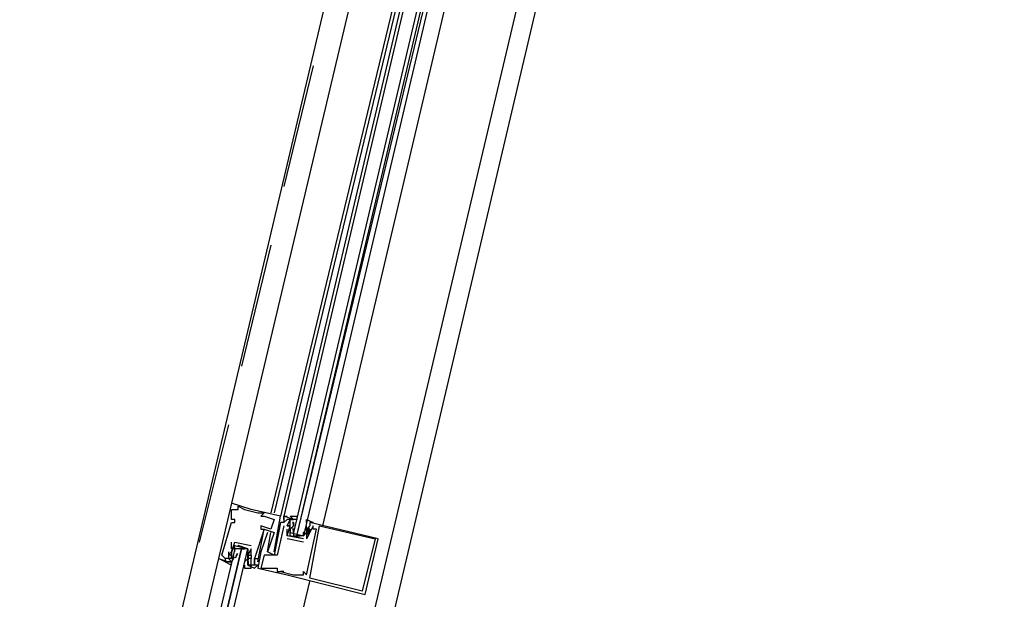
# Model space of a CAD drawing. Header units: feet. Extents: x -79 to 198, y -22 to 181.
# Tile 87 of 256: x 105.11 to 109.13, y 29.8 to 32.17. Entities that reach past the tile are written whole.
import ezdxf

# ---------------------------------------------------------------- set-up
doc = ezdxf.new("R2010")
doc.units = ezdxf.units.FT
doc.layers.add('A-LINEA', color=7, linetype='CONTINUOUS')

msp = doc.modelspace()

# ---------------------------------------------------------------- linework, layer by layer
at = {"layer": 'A-LINEA'}
for p, q in [((109.1333, 40.3378), (105.6533, 25.5778)), ((105.1067, 26.9511), (106.64, 33.4311)), ((105.8533, 26.7778), (107.3867, 33.2578)), ((106.64, 33.0044), (105.9733, 30.1911)), ((106.8133, 32.9644), (106.1333, 30.1511)), ((106.8267, 32.9644), (106.1467, 30.1511)), ((106.84, 32.9644), (106.1733, 30.1378)), ((106.8533, 32.9644), (106.1867, 30.1378)), ((106.3467, 30.0978), (107.0133, 32.9244)), ((106.3067, 31.9778), (106.1867, 31.4844)), ((106.1333, 31.2444), (106.0133, 30.7511)), ((105.96, 30.5111), (105.84, 30.0311)), ((105.9733, 30.1911), (105.9733, 30.1911)), ((105.9733, 30.1644), (105.9733, 30.1644)), ((105.9867, 30.1644), (105.9867, 30.1644)), ((106, 30.1778), (106, 30.1778)), ((106, 30.1644), (106, 30.1644)), ((106.0267, 30.1644), (106.0267, 30.1644)), ((106.0533, 30.1644), (106.0533, 30.1644)), ((105.9733, 30.1244), (105.9733, 30.1244)), ((105.9867, 30.1244), (105.9867, 30.1244)), ((106.08, 30.1511), (106.08, 30.1511)), ((106.0933, 30.1378), (106.0933, 30.1378)), ((106.1067, 30.1511), (106.1067, 30.1511)), ((106.1067, 30.1378), (106.1067, 30.1378)), ((106.1467, 30.1244), (106.1467, 30.1244)), ((106.1733, 30.1378), (106.1733, 30.1378)), ((106.1867, 30.1378), (106.1867, 30.1378)), ((106.1867, 30.1378), (106.1867, 30.1378)), ((106.1867, 30.1378), (106.1867, 30.1378)), ((106.1867, 30.1378), (106.1867, 30.1378)), ((106.1867, 30.1378), (106.1867, 30.1378)), ((106.1867, 30.1244), (106.1867, 30.1244)), ((106.1867, 30.1244), (106.1867, 30.1244)), ((106.2, 30.1244), (106.2, 30.1244)), ((106.2133, 30.1244), (106.2133, 30.1244)), ((106.2267, 30.1244), (106.2267, 30.1244)), ((105.9733, 30.1111), (105.9733, 30.1111)), ((105.9867, 30.1111), (105.9867, 30.1111)), ((106.0933, 30.0978), (106.0933, 30.0978)), ((106.0933, 30.0844), (106.0933, 30.0844)), ((106.1067, 30.0844), (106.1067, 30.0844)), ((106.1067, 30.0844), (106.1067, 30.0844)), ((106.1333, 30.0844), (106.1333, 30.0844)), ((106.1733, 30.1111), (106.1733, 30.1111)), ((106.1867, 30.1111), (106.1867, 30.1111)), ((106.1867, 30.1111), (106.1867, 30.1111)), ((106.1867, 30.0978), (106.1867, 30.0978)), ((106.2, 30.0978), (106.2, 30.0978)), ((106.2, 30.0978), (106.2, 30.0978)), ((106.2, 30.0578), (106.2, 30.0844)), ((106.2, 30.0844), (106.2, 30.0844)), ((106.2133, 30.1111), (106.2133, 30.1111)), ((106.2133, 30.0978), (106.2133, 30.0978)), ((106.2133, 30.0978), (106.2133, 30.0978)), ((106.2258, 30.0689), (106.2252, 30.0892)), ((106.2265, 30.1013), (106.2255, 30.1132)), ((106.2265, 30.0746), (106.2255, 30.0865)), ((106.2259, 30.096), (106.2256, 30.1143)), ((106.2267, 30.1111), (106.2267, 30.1111)), ((106.2267, 30.1111), (106.2267, 30.0978)), ((106.2267, 30.0978), (106.2267, 30.0978)), ((106.2267, 30.0844), (106.2267, 30.0844)), ((106.28, 30.0978), (106.28, 30.0978)), ((106.28, 30.0844), (106.28, 30.0978)), ((106.28, 30.0844), (106.28, 30.0844)), ((106.28, 30.0844), (106.28, 30.0844)), ((106.2914, 30.0816), (106.2817, 30.0636)), ((106.2903, 30.0937), (106.2819, 30.0775)), ((106.2885, 30.0867), (106.2823, 30.0765)), ((106.2933, 30.1111), (106.2933, 30.1111)), ((106.2933, 30.0844), (106.2933, 30.0844)), ((106.3067, 30.0978), (106.3067, 30.0978)), ((106.3067, 30.0844), (106.3067, 30.0844)), ((106.32, 30.0844), (106.32, 30.0844)), ((106.3333, 30.0978), (106.3333, 30.0978)), ((106.12, 30.0711), (106.12, 30.0711)), ((106.1333, 30.0711), (106.1333, 30.0711)), ((106.1467, 30.0711), (106.1467, 30.0711)), ((106.2667, 30.0444), (106.2, 30.0578)), ((106.2, 30.0578), (106.2, 30.0578)), ((106.2, 30.0578), (106.2, 30.0578)), ((106.2667, 30.0311), (106.2, 30.0444)), ((106.2, 30.0444), (106.2, 30.0444)), ((106.2133, 30.0711), (106.2133, 30.0711)), ((106.2133, 30.0578), (106.2133, 30.0578)), ((106.2133, 30.0578), (106.2133, 30.0578)), ((106.2667, 30.0444), (106.2133, 30.0578)), ((106.24, 30.0578), (106.2533, 30.0578)), ((106.2667, 30.0711), (106.2667, 30.0711)), ((106.2667, 30.0444), (106.2667, 30.0444)), ((106.2667, 30.0444), (106.2667, 30.0444)), ((106.28, 30.0711), (106.28, 30.0444)), ((106.28, 30.0711), (106.28, 30.0711)), ((106.28, 30.0711), (106.28, 30.0711)), ((106.28, 30.0444), (106.28, 30.0444)), ((106.28, 30.0444), (106.28, 30.0444)), ((106.2885, 30.0733), (106.2823, 30.0632)), ((106.2933, 30.0711), (106.2933, 30.0711)), ((106.2933, 30.0711), (106.2933, 30.0711)), ((106.56, 30.0444), (106.56, 30.0444)), ((106.5733, 30.0444), (106.5733, 30.0444)), ((105.9733, 30.0044), (105.9733, 30.0311)), ((105.9733, 30.0311), (105.9733, 30.0311)), ((105.9733, 30.0044), (105.9733, 30.0044)), ((105.9867, 30.0311), (105.9867, 30.0311)), ((105.9867, 30.0311), (105.9867, 30.0311)), ((106.0133, 30.0044), (106.0267, 30.0044)), ((106.0533, 30.0178), (106.0533, 30.0178)), ((106.0533, 30.0178), (106.0533, 30.0178)), ((106.0533, 30.0044), (106.0533, 30.0044)), ((106.0533, 30.0044), (106.0533, 30.0044)), ((106.2667, 30.0311), (106.2667, 30.0311)), ((105.92, 29.9644), (105.92, 29.9644)), ((105.9333, 29.9778), (105.9333, 29.9778)), ((105.9467, 29.9644), (105.9467, 29.9644)), ((105.96, 29.9911), (105.96, 29.9911)), ((105.96, 29.9778), (105.96, 29.9778)), ((105.96, 29.9644), (105.96, 29.9644)), ((105.9733, 29.9911), (105.9733, 29.9911)), ((105.9733, 29.9911), (105.9733, 29.9911)), ((105.9733, 29.9778), (105.9733, 29.9778)), ((105.9733, 29.9644), (105.9733, 29.9778)), ((105.9733, 29.9644), (105.9733, 29.9644)), ((105.9764, 29.9552), (105.9848, 29.9714)), ((105.9782, 29.9622), (105.9844, 29.9724)), ((105.9867, 29.9911), (105.9867, 29.9911)), ((105.9867, 29.9778), (105.9867, 29.9778)), ((105.9886, 29.9673), (105.9983, 29.9852)), ((105.9915, 29.9755), (105.9977, 29.9857)), ((106.04, 29.9644), (106.0267, 29.9511)), ((106.0267, 29.9644), (106.0267, 29.9644)), ((106.04, 29.9911), (106.04, 29.9911)), ((106.04, 29.9778), (106.04, 29.9778)), ((106.04, 29.9644), (106.04, 29.9644)), ((106.0401, 29.9743), (106.0412, 29.9624)), ((106.0401, 29.9609), (106.0412, 29.949)), ((106.0409, 29.9801), (106.0414, 29.9597)), ((106.0533, 29.9778), (106.0533, 29.9778)), ((106.0533, 29.9778), (106.0533, 29.9778)), ((106.0533, 29.9644), (106.0533, 29.9644)), ((106.0533, 29.9644), (106.0533, 29.9644)), ((106.0667, 29.9644), (106.0667, 29.9644)), ((106.0667, 29.9644), (106.0667, 29.9644)), ((106.08, 29.9644), (106.08, 29.9644)), ((106.0933, 29.9911), (106.0933, 29.9911)), ((106.1067, 29.9778), (106.1067, 29.9778)), ((106.12, 29.9911), (106.12, 29.9911)), ((106.12, 29.9911), (106.12, 29.9911)), ((106.1333, 29.9911), (106.1333, 29.9911)), ((106.1467, 29.9911), (106.1467, 29.9911)), ((106.1467, 29.9778), (106.1467, 29.9778)), ((106.16, 29.9778), (106.16, 29.9778)), ((105.96, 29.9511), (105.96, 29.9511)), ((105.9733, 29.9511), (105.9733, 29.9511)), ((106.0267, 29.9511), (106.0267, 29.9511)), ((106.04, 29.9378), (106.04, 29.9378)), ((106.0408, 29.9529), (106.041, 29.9346)), ((106.0533, 29.9378), (106.0533, 29.9378)), ((106.0667, 29.9378), (106.0667, 29.9378)), ((106.0667, 29.9378), (106.0667, 29.9378)), ((106.0667, 29.9244), (106.0667, 29.9244)), ((106.08, 29.9511), (106.08, 29.9511)), ((106.08, 29.9378), (106.08, 29.9378)), ((106.08, 29.9244), (106.08, 29.9244)), ((106.0933, 29.9244), (106.0933, 29.9244)), ((106.1467, 29.9244), (106.1467, 29.9244)), ((106.16, 29.9244), (106.16, 29.9244)), ((106.16, 29.9111), (106.16, 29.9111)), ((106.1733, 29.9111), (106.1733, 29.9111)), ((106.1733, 29.9111), (106.1733, 29.9111)), ((106.1867, 29.9111), (106.1867, 29.9111)), ((106.2, 29.8978), (106.2, 29.8978)), ((106.2267, 29.8978), (106.2267, 29.8978)), ((106.24, 29.8978), (106.24, 29.8978)), ((106.2533, 29.8978), (106.2533, 29.8978)), ((106.2667, 29.9111), (106.2667, 29.9111)), ((106.2667, 29.8978), (106.2667, 29.8978)), ((106.28, 29.8978), (106.28, 29.8978)), ((106.2933, 29.8844), (106.2933, 29.8844)), ((106.5067, 29.8311), (106.5067, 29.8311)), ((106.52, 29.8178), (106.52, 29.8178))]:
    msp.add_line(p, q, dxfattribs=at)
for points in [[(106.9067, 32.9511), (106.2267, 30.0711), (106.2267, 30.0578), (106.24, 30.0578), (106.92, 32.9378)], [(106.9467, 32.9378), (106.2667, 30.0578), (106.2533, 30.0578), (106.24, 30.0578), (106.9333, 32.9378)], [(105.9733, 30.1911), (105.92, 29.9644), (105.96, 29.9511), (105.9733, 29.9511)], [(106.1467, 29.9911), (106.1733, 30.1378), (106.0533, 30.1644), (105.9733, 30.1911)], [(105.9733, 30.1244), (105.9733, 30.1644), (105.9867, 30.1644), (106, 30.1644), (106, 30.1778), (106.0267, 30.1644), (106.08, 30.1511), (106.1067, 30.1511), (106.0933, 30.1378), (106.1067, 30.1378), (106.1467, 30.1244), (106.1333, 30.0844), (106.0933, 30.0978), (106.0933, 30.0844), (106.1067, 30.0844), (106.0667, 29.9644), (106.0667, 29.9644), (106.0667, 29.9378), (106.0533, 29.9378), (106.0533, 29.9644)], [(105.96, 29.9911), (105.96, 29.9644), (105.9467, 29.9644), (105.9333, 29.9778), (105.9733, 30.1111), (105.9867, 30.1111), (105.9867, 30.1244), (105.9733, 30.1244)], [(106.2267, 30.1244), (106.1867, 30.1378), (106.1867, 30.1244), (106.1867, 30.1378), (106.1867, 30.1244), (106.1867, 30.1111), (106.1733, 30.1111), (106.1467, 29.9778), (106.12, 29.9911), (106.1333, 30.0711)], [(106.1867, 30.1378), (106.2, 30.1378), (106.2, 30.1378)], [(106.1867, 30.1378), (106.2, 30.1378), (106.2, 30.1378)], [(106.1867, 30.1378), (106.2, 30.1378), (106.2, 30.1378)], [(106.2, 30.0978), (106.2, 30.0978), (106.2133, 30.1244), (106.2, 30.1244), (106.1867, 30.1111), (106.1867, 30.1111)], [(106.2133, 30.0578), (106.2133, 30.0844), (106.2133, 30.0978), (106.2133, 30.1111), (106.2133, 30.1244), (106.2267, 30.1244), (106.2133, 30.1378), (106.24, 30.1378), (106.24, 30.1244), (106.2267, 30.1244)], [(106.28, 30.1111), (106.28, 30.1244), (106.3067, 30.1111), (106.2933, 30.1111), (106.2933, 30.0978), (106.28, 30.0844), (106.2933, 30.0844), (106.28, 30.0844), (106.28, 30.0711), (106.2667, 30.0578)], [(106.04, 29.9378), (106.0667, 29.9244), (106.08, 29.9378), (106.0667, 29.9378), (106.0667, 29.9644), (106.08, 29.9644), (106.08, 29.9511), (106.1067, 30.0844), (106.1467, 30.0711), (106.12, 29.9911)], [(106.12, 30.0711), (106.0933, 29.9911), (106.08, 29.9244), (106.2, 29.8978), (106.52, 29.8178), (106.5733, 30.0444), (106.2933, 30.1111)], [(106.1867, 30.0978), (106.16, 29.9778), (106.1067, 29.9778), (106.0933, 29.9244), (106.1467, 29.9244), (106.16, 29.9244), (106.16, 29.9111), (106.1733, 29.9111), (106.1867, 29.9111), (106.1733, 29.9111), (106.2267, 29.8978), (106.24, 29.8978), (106.2533, 29.8978), (106.2667, 29.8978), (106.2667, 29.9111), (106.28, 29.8978), (106.32, 30.0844), (106.3067, 30.0844), (106.3067, 30.0978), (106.2933, 30.0711), (106.2933, 30.0711), (106.28, 30.0444)], [(106.2, 30.0578), (106.2133, 30.0978), (106.2, 30.0978), (106.2133, 30.0978), (106.2133, 30.1111)], [(106.2267, 30.0978), (106.2133, 30.0844), (106.2133, 30.0711), (106.2667, 30.0578), (106.2667, 30.0711), (106.28, 30.0844)], [(106.28, 30.0844), (106.2933, 30.0844), (106.2933, 30.0711), (106.28, 30.0711)], [(106.56, 30.0444), (106.5067, 29.8311), (106.2933, 29.8844), (106.3333, 30.0978), (106.56, 30.0444)], [(105.6, 28.1378), (106.04, 30.0044), (106.0267, 30.0044), (106.0133, 30.0044), (105.5733, 28.1511), (106.0133, 30.0044), (106, 30.0044), (105.9867, 30.0044), (105.5467, 28.1511)], [(105.9867, 30.0178), (105.9733, 29.9911), (105.9733, 29.9778), (105.9733, 29.9644), (105.96, 29.9644), (105.9733, 29.9511), (105.96, 29.9511), (105.9467, 29.9511), (105.9733, 29.9378), (105.9733, 29.9511)], [(105.9733, 29.9778), (105.96, 29.9778), (105.9733, 29.9911), (105.9867, 30.0311), (106.0533, 30.0178)], [(105.9867, 30.0311), (105.9867, 30.0311), (106.0533, 30.0178)], [(105.9867, 29.9911), (105.9867, 30.0044), (105.9867, 30.0178), (106.04, 30.0044), (106.04, 29.9911), (106.04, 29.9778)], [(106.0267, 29.9378), (106.0267, 29.9244), (106.0533, 29.9244), (106.0533, 29.9378), (106.04, 29.9378), (106.04, 29.9511), (106.04, 29.9644), (106.04, 29.9778), (106.04, 30.0044), (106, 30.0178)], [(106.0533, 30.0044), (106.04, 29.9778), (106.0533, 29.9778), (106.0533, 29.9644), (106.04, 29.9644)], [(106.0533, 29.9778), (106.0533, 29.9778), (106.0533, 30.0044), (106.0533, 30.0044)], [(105.9467, 29.9644), (105.9467, 29.9511), (105.92, 29.9644), (105.4933, 28.1644)], [(105.9467, 29.9644), (105.9467, 29.9511), (105.92, 29.9644)], [(105.9467, 29.9644), (105.9467, 29.9511), (105.92, 29.9644)], [(105.5733, 26.8444), (105.8667, 28.0844), (106.2933, 29.8711)]]:
    msp.add_lwpolyline(points, dxfattribs=at)

doc.saveas('drawing.dxf')
